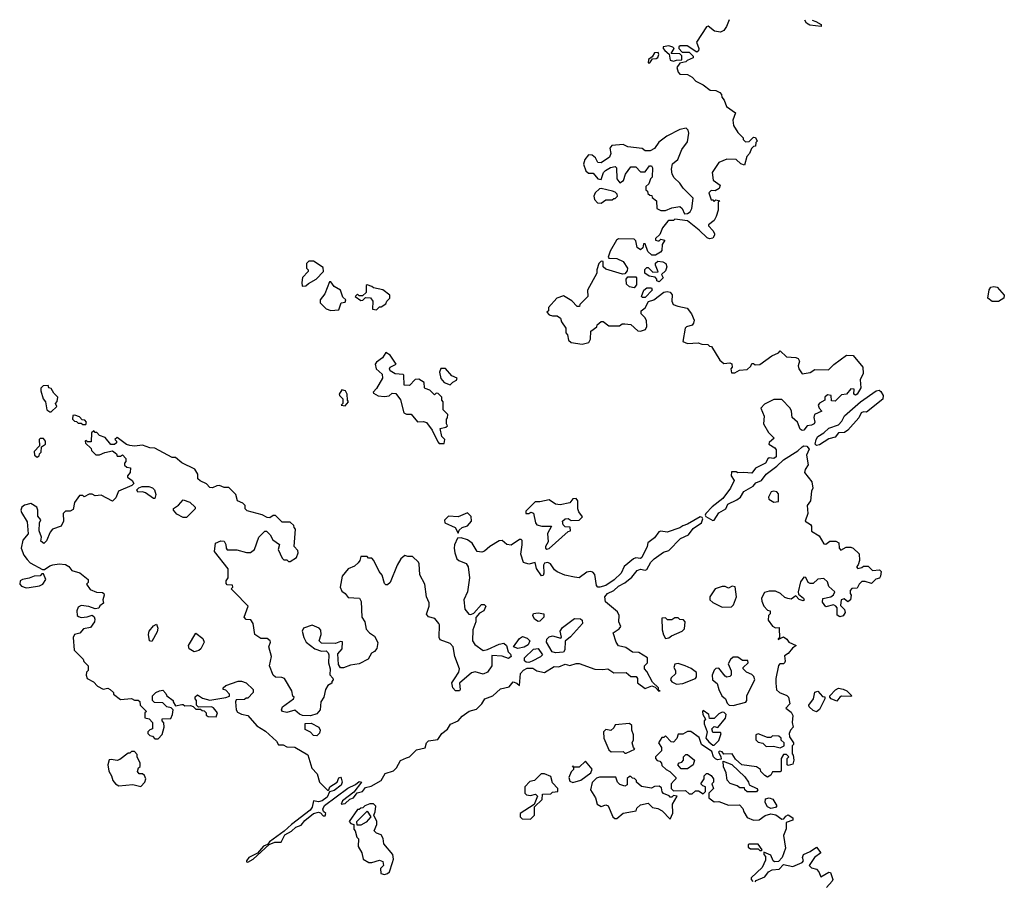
# Model space of a CAD drawing. Extents: x 2551545 to 2886624, y 315747 to 489036.
# Tile 32 of 119: x 2573924 to 2580191, y 386354 to 391837. Entities that reach past the tile are written whole.
import ezdxf

# ---------------------------------------------------------------- set-up
doc = ezdxf.new("R2010")
doc.units = 0

msp = doc.modelspace()

# ---------------------------------------------------------------- linework, layer by layer
at = {"layer": '0CON10XD'}
for points in [[(2578440.1, 391837.3), (2578422, 391795), (2578405, 391768.8), (2578385, 391757.5), (2578347.5, 391765), (2578306.4, 391796.4), (2578295, 391792.5), (2578232.5, 391695), (2578246.7, 391655), (2578245, 391640), (2578235, 391630), (2578171.7, 391671.7), (2578128.3, 391671.7), (2578120, 391665), (2578120, 391655), (2578141.7, 391631.7), (2578185, 391630), (2578210, 391605), (2578210, 391595), (2578171.7, 391578.3), (2578165, 391570), (2578125, 391560), (2578107, 391533), (2578115, 391502.5), (2578125, 391490), (2578175, 391487.5), (2578205, 391472.5), (2578227, 391447), (2578273.6, 391423.6), (2578318.3, 391388.3), (2578355, 391387.5), (2578380, 391375), (2578391.7, 391361.7), (2578392.5, 391345), (2578407.5, 391325), (2578422.5, 391285), (2578480, 391245), (2578463, 391197), (2578467.5, 391165), (2578495, 391120), (2578530, 391085), (2578530, 391075), (2578545, 391060), (2578568.3, 391061.7), (2578595, 391090), (2578608.3, 391088.3), (2578617.5, 391065), (2578610, 391055), (2578608.3, 391031.7), (2578595, 391030), (2578581.7, 391018.3), (2578570, 390985), (2578553, 390967), (2578538.3, 390911.7), (2578515, 390920), (2578485, 390947.5), (2578425, 390950), (2578375, 390927.5), (2578332.5, 390865), (2578337.5, 390815), (2578382.5, 390785), (2578376.7, 390763.3), (2578351.7, 390748.3), (2578325, 390750), (2578310, 390735), (2578325, 390690), (2578335, 390690), (2578345, 390680), (2578355, 390690), (2578380, 390685), (2578370, 390675), (2578370, 390625), (2578357.5, 390585), (2578345, 390560), (2578308.3, 390531.7), (2578307.5, 390525), (2578336.4, 390496.4), (2578346.4, 390476.4), (2578347.5, 390465), (2578335, 390447.5), (2578315, 390443.3), (2578299.3, 390449.3), (2578248.6, 390498.6), (2578175, 390556.2), (2578095, 390567.5), (2578085, 390560), (2578055, 390560), (2578050, 390555), (2578015, 390512.5), (2577998.8, 390471.2), (2577970, 390445), (2577970, 390435), (2577985, 390430), (2577995, 390430), (2578005, 390440), (2578030, 390435), (2578013, 390407), (2578011.7, 390368.3), (2578003, 390357), (2577971.7, 390338.3), (2577948.3, 390338.3), (2577921.7, 390361.7), (2577905, 390410), (2577895, 390410), (2577890, 390385), (2577875, 390372.5), (2577855, 390387.5), (2577845, 390430), (2577835, 390440), (2577735, 390442.5), (2577722.5, 390435), (2577682.5, 390365), (2577670, 390325), (2577675, 390320), (2577725, 390316.7), (2577765, 390297.5), (2577792.5, 390255), (2577791.7, 390238.3), (2577775, 390220), (2577761.7, 390218.3), (2577655, 390250), (2577637.5, 390265), (2577638.3, 390298.3), (2577625, 390300), (2577610, 390285), (2577597.5, 390245), (2577597.5, 390225), (2577537.5, 390115), (2577540, 390075), (2577490, 390025), (2577488.3, 390011.7), (2577471.7, 390011.7), (2577438.3, 390048.3), (2577385, 390080), (2577342.5, 390065), (2577290, 390005), (2577290, 389985), (2577280, 389975), (2577295, 389960), (2577315, 389952.5), (2577345, 389952.5), (2577367, 389937), (2577373.3, 389915), (2577400, 389875), (2577400, 389845), (2577411.7, 389831.7), (2577418.3, 389798.3), (2577435, 389782.5), (2577505, 389772.5), (2577546.1, 389783.9), (2577557.5, 389805), (2577560, 389855), (2577598.3, 389881.7), (2577600, 389895), (2577625, 389917.5), (2577637, 389917), (2577675, 389890), (2577741.7, 389888.3), (2577758.3, 389901.7), (2577775, 389902.5), (2577815, 389896.7), (2577857.7, 389857.7), (2577875.8, 389854.2), (2577907.5, 389865), (2577916.7, 389885), (2577913, 389923), (2577903, 389943), (2577880, 389965), (2577880, 389985), (2577906.2, 390003.8), (2577927, 390043), (2577960, 390055), (2578025, 390102.5), (2578045, 390107.5), (2578065, 390102.5), (2578077, 390087), (2578074, 390045), (2578083.8, 390025), (2578113.2, 390013.2), (2578172.3, 390002.3), (2578200, 389965), (2578216.7, 389925), (2578213.8, 389905), (2578205, 389892.5), (2578167.5, 389882.5), (2578160, 389875), (2578145, 389790), (2578175, 389777.5), (2578241.7, 389781.7), (2578265, 389772.5), (2578305, 389770), (2578315, 389760), (2578328.3, 389758.3), (2578380.7, 389670.7), (2578405, 389650), (2578445, 389652.5), (2578456.4, 389646.4), (2578460, 389625), (2578450, 389615), (2578455, 389590), (2578475, 389590), (2578505, 389607.5), (2578555, 389610), (2578578.3, 389631.7), (2578585, 389650), (2578595, 389650), (2578605, 389640), (2578635, 389642.5), (2578711.7, 389698.3), (2578753, 389717), (2578765, 389730), (2578805, 389692.5), (2578865, 389687.5), (2578880, 389680), (2578887.5, 389665), (2578880, 389635), (2578882.5, 389615), (2578905, 389582.5), (2578955, 389592.5), (2578985, 389610), (2579071.7, 389608.3), (2579107, 389643), (2579187, 389703), (2579229.3, 389699.3), (2579290, 389625), (2579292.5, 389585), (2579273.3, 389545), (2579277.5, 389495), (2579255, 389453.1), (2579245, 389447.5), (2579233.3, 389453.3), (2579236.7, 389486.7), (2579215, 389487.5), (2579186.1, 389453.9), (2579155, 389450), (2579115, 389410), (2579091.7, 389411.7), (2579090, 389445), (2579065, 389450), (2579050, 389435), (2579050, 389415), (2579015, 389397.5), (2579007.5, 389385), (2579012.5, 389365), (2579030, 389345), (2578983.3, 389325), (2578978.8, 389305), (2578985.8, 389275), (2578981.2, 389265), (2578965, 389256.2), (2578937.3, 389252.7), (2578915, 389225.8), (2578905, 389222.9), (2578891.9, 389231.9), (2578875, 389276.7), (2578840, 389305), (2578836.7, 389345), (2578828.8, 389365), (2578775, 389420), (2578725, 389420), (2578665, 389390), (2578642.5, 389365), (2578662.5, 389315), (2578658.8, 389265), (2578689.5, 389209.5), (2578727.5, 389175), (2578693.8, 389146.2), (2578693.3, 389135), (2578731.7, 389111.7), (2578740, 389100), (2578739.2, 389055), (2578725, 389043.8), (2578695, 389047.8), (2578686.5, 389043.5), (2578672, 389015), (2578607.1, 388982.9), (2578585, 388950.6), (2578533.9, 388956.1), (2578495, 388952.5), (2578485, 388960), (2578455, 388960), (2578452.5, 388935), (2578472.5, 388905), (2578449.4, 388855), (2578400, 388790), (2578332.5, 388737.5), (2578290.8, 388695), (2578287.5, 388685), (2578292.5, 388675), (2578335, 388650.5), (2578345, 388651.4), (2578375, 388698.1), (2578418, 388725), (2578432.5, 388755), (2578489.4, 388780.6), (2578511.5, 388798.5), (2578534.4, 388835.6), (2578592.1, 388867.9), (2578609.9, 388890.1), (2578645.8, 388904.2), (2578674.8, 388945.2), (2578743.5, 388995), (2578784.8, 389035.2), (2578876.8, 389093.2), (2578905, 389119.1), (2578915, 389124.5), (2578935, 389122.5), (2578950, 389105), (2578932.5, 389065), (2578943.8, 389005), (2578923.3, 388975), (2578920, 388955), (2578966.1, 388896.1), (2578972.5, 388855), (2578963.6, 388836.4), (2578957.5, 388775), (2578937.5, 388745), (2578940, 388695), (2578923.3, 388645), (2578957.5, 388625), (2578963.3, 388615), (2578965, 388582.5), (2579013, 388553), (2579041.7, 388501.7), (2579055, 388500), (2579080.7, 388519.3), (2579119.3, 388519.3), (2579138.3, 388508.3), (2579140, 388475), (2579151.7, 388461.7), (2579185, 388480), (2579215, 388480), (2579230, 388475), (2579268.3, 388438.3), (2579270, 388395), (2579261.7, 388368.3), (2579250, 388355), (2579260, 388345), (2579285, 388350), (2579295, 388360), (2579325, 388360), (2579352.5, 388332.5), (2579397, 388337), (2579407.5, 388325), (2579402.5, 388295), (2579396.7, 388283.3), (2579373, 388277), (2579345, 388250), (2579305, 388262.5), (2579285, 388262.5), (2579267.5, 388245), (2579255, 388220), (2579221.7, 388218.3), (2579210, 388205), (2579210, 388185), (2579217.5, 388175), (2579212.5, 388145), (2579195, 388133.3), (2579171.7, 388151.7), (2579152.5, 388145), (2579148.3, 388108.3), (2579173.6, 388083.6), (2579178.8, 388065), (2579165.9, 388044.1), (2579145, 388036.7), (2579128.3, 388048.3), (2579127.5, 388095), (2579120, 388105), (2579105, 388112.5), (2579055, 388100), (2579035, 388130), (2579037, 388153), (2579086.1, 388163.9), (2579105, 388177.5), (2579112.5, 388195), (2579075, 388230), (2579065, 388260), (2579041.7, 388281.7), (2579003.6, 388276.4), (2578975, 388250), (2578955, 388250), (2578942.5, 388255), (2578928.3, 388288.3), (2578915, 388290), (2578895, 388260), (2578880, 388195), (2578881.7, 388181.7), (2578912.5, 388155), (2578916.7, 388143.3), (2578911.7, 388138.3), (2578885, 388147.5), (2578865, 388170), (2578835, 388150), (2578813, 388153), (2578795, 388160), (2578766.1, 388186.1), (2578735, 388200), (2578695, 388200), (2578665, 388192.5), (2578646.7, 388155), (2578647, 388137), (2578660, 388105), (2578685, 388080), (2578700, 388075), (2578700, 388055), (2578690, 388045), (2578687.5, 388015), (2578715, 387977.5), (2578735, 387967.5), (2578758.3, 387968.3), (2578760, 387900), (2578751.7, 387898.3), (2578751.7, 387891.7), (2578785, 387910), (2578807.5, 387895)], [(2578968.3, 391834.1), (2578992.5, 391825), (2579025, 391806), (2579025, 391794.2), (2578953, 391803), (2578931.9, 391815), (2578922.5, 391834.4)], [(2578085, 391572.5), (2578105, 391580), (2578138.3, 391581.7), (2578138.3, 391608.3), (2578125, 391620), (2578071.7, 391621.7), (2578090, 391655), (2578081.7, 391661.7), (2578055, 391670), (2578020, 391665), (2578020, 391655), (2578030.7, 391640.7), (2578058.3, 391618.3), (2578065, 391580), (2578085, 391572.5)], [(2577935, 391563.3), (2577951.7, 391588.3), (2577975, 391590), (2577985, 391596.7), (2577993.3, 391615), (2577988.3, 391628.3), (2577965, 391625.8), (2577950, 391600), (2577927.5, 391585), (2577923.8, 391563.8), (2577935, 391563.3)], [(2578155, 390602.5), (2578175, 390603.3), (2578192.5, 390615), (2578202.5, 390635), (2578211.7, 390701.7), (2578146.7, 390765), (2578125, 390797.5), (2578090.7, 390830.7), (2578077.5, 390855), (2578073.3, 390885), (2578079.3, 390920.7), (2578113, 390947), (2578139.3, 391010.7), (2578175, 391060), (2578182.5, 391115), (2578180, 391135), (2578167, 391147), (2578125, 391137.5), (2578043.9, 391096.1), (2577992.3, 391057.7), (2577965, 391017.5), (2577936.4, 391003.6), (2577905, 391002.5), (2577887, 391017), (2577795, 391028.8), (2577765, 391043.8), (2577693.9, 391036.1), (2577680.7, 391019.3), (2577686.2, 390985), (2577677.3, 390962.7), (2577625, 390926.7), (2577605, 390927.5), (2577588.3, 390958.3), (2577567.5, 390975), (2577545, 390976.7), (2577521.7, 390948.3), (2577512.3, 390917.7), (2577526.7, 390875), (2577545, 390860), (2577575, 390860), (2577603.6, 390823.6), (2577625, 390820), (2577640, 390865), (2577652.3, 390877.7), (2577684.1, 390895.9), (2577715, 390902.5), (2577722.5, 390895), (2577724, 390825), (2577745, 390800), (2577766.7, 390813.3), (2577780, 390855), (2577815, 390900), (2577845, 390900), (2577875, 390870), (2577905, 390870), (2577933.3, 390906.7), (2577945, 390907.5), (2577952.5, 390895), (2577950, 390835), (2577940, 390825), (2577928.3, 390791.7), (2577910, 390775), (2577910, 390755), (2577920, 390745), (2577921.7, 390731.7), (2577935, 390720), (2577948.3, 390718.3), (2577950, 390705), (2577977.5, 390685), (2577980, 390635), (2578005, 390623.3), (2578035, 390623.3), (2578075, 390640), (2578125, 390647.5), (2578140, 390635), (2578155, 390602.5)], [(2577625, 390670), (2577655, 390690), (2577695, 390690), (2577705, 390700), (2577715, 390700), (2577730, 390715), (2577727, 390727), (2577715, 390740), (2577697, 390747), (2577625, 390762.5), (2577615, 390760), (2577587.5, 390735), (2577577.5, 390715), (2577583, 390693), (2577601.7, 390671.7), (2577625, 390670)], [(2575721.7, 390141.7), (2575745, 390142.5), (2575761.7, 390158.3), (2575810, 390185), (2575857.5, 390235), (2575855, 390260), (2575795, 390300), (2575765, 390300), (2575750, 390285), (2575750, 390255), (2575760, 390245), (2575760, 390235), (2575723, 390197), (2575720, 390165), (2575721.7, 390141.7)], [(2577995, 390170), (2577980, 390175), (2577980, 390185), (2577968.3, 390198.3), (2577930, 390205), (2577902.5, 390225), (2577903, 390247), (2577915, 390260), (2577925, 390260), (2577955, 390230), (2577988.3, 390231.7), (2577970, 390275), (2577971.7, 390288.3), (2577985, 390300), (2578017, 390297), (2578036.7, 390286.7), (2578042.5, 390265), (2578035, 390240), (2578010, 390215), (2578020, 390195), (2577995, 390170)], [(2575905, 389987.5), (2575955, 389990), (2575970, 390035), (2575995, 390040), (2576000, 390055), (2575981.7, 390071.7), (2575966.4, 390116.4), (2575925, 390140), (2575905, 390170), (2575895, 390170), (2575867, 390093), (2575837.5, 390055), (2575837.5, 390035), (2575875, 389997.5), (2575905, 389987.5)], [(2577835, 390130), (2577805, 390137.5), (2577786.7, 390155), (2577783.6, 390186.4), (2577795, 390200), (2577845, 390200), (2577850, 390195), (2577849.3, 390150.7), (2577835, 390130)], [(2576195, 389990), (2576215, 390010), (2576225, 390010), (2576255, 390030), (2576260, 390045), (2576280, 390065), (2576280, 390085), (2576235, 390117.5), (2576175, 390130), (2576165, 390140), (2576135, 390150), (2576130, 390145), (2576128.3, 390101.7), (2576105, 390080), (2576085, 390080), (2576075, 390090), (2576060, 390075), (2576095, 390050), (2576108.3, 390051.7), (2576125, 390070), (2576156.7, 390066.7), (2576172.5, 390045), (2576170, 389995), (2576195, 389990)], [(2577888.3, 390068.3), (2577882.5, 390075), (2577897.5, 390115), (2577915, 390130), (2577945, 390130), (2577950, 390115), (2577905, 390070), (2577888.3, 390068.3)], [(2580114.2, 390044.2), (2580086.2, 390065), (2580095, 390117.5), (2580105.7, 390134.3), (2580125, 390138.6), (2580145, 390134), (2580191.4, 390085), (2580189.4, 390065), (2580155, 390044.5), (2580114.2, 390044.2)], [(2576625, 389140), (2576630, 389165), (2576610, 389185), (2576600, 389235), (2576637, 389243), (2576647.5, 389252.5), (2576640, 389265), (2576640, 389295), (2576647, 389303), (2576650, 389325), (2576620, 389355), (2576620, 389405), (2576610, 389415), (2576610, 389435), (2576588.3, 389458.3), (2576575, 389460), (2576565, 389450), (2576535, 389480), (2576505, 389490), (2576500, 389495), (2576498.3, 389528.3), (2576465, 389550), (2576441.7, 389548.3), (2576405, 389510), (2576371.7, 389511.7), (2576370, 389575), (2576365, 389580), (2576313, 389583), (2576281.7, 389601.7), (2576277.5, 389615), (2576282.5, 389625), (2576320, 389645), (2576283, 389703), (2576255, 389720), (2576233.9, 389686.1), (2576195, 389657.5), (2576187.5, 389645), (2576192.5, 389615), (2576231.7, 389581.7), (2576232.5, 389555), (2576195, 389490), (2576173, 389467), (2576175, 389460), (2576205, 389443.3), (2576245, 389440), (2576275, 389442.5), (2576295, 389460), (2576318.3, 389458.3), (2576347, 389417), (2576370, 389335), (2576385, 389327.5), (2576415, 389327.5), (2576455, 389277.5), (2576495, 389280), (2576513, 389273), (2576550, 389225), (2576585, 389150), (2576595, 389140), (2576625, 389140)], [(2576665, 389512.5), (2576680, 389530), (2576705, 389542.5), (2576707.5, 389555), (2576675, 389570), (2576635, 389616.7), (2576605, 389617.5), (2576596.7, 389595), (2576603.9, 389553.9), (2576625, 389527.5), (2576665, 389512.5)], [(2574125, 389342.5), (2574160, 389375), (2574152.5, 389395), (2574161.7, 389408.3), (2574166.7, 389435), (2574140.7, 389460.7), (2574125, 389490), (2574110, 389495), (2574105, 389510), (2574073, 389507), (2574058.3, 389491.7), (2574057.5, 389475), (2574074.1, 389424.1), (2574087.5, 389405), (2574097.5, 389355), (2574115, 389342.5), (2574125, 389342.5)], [(2575995, 389380), (2576017.5, 389405), (2576010, 389415), (2576007.5, 389455), (2575997.5, 389475), (2575975, 389482.5), (2575957.5, 389455), (2575960, 389445), (2575980, 389425), (2575980, 389395), (2575970, 389385), (2575995, 389380)], [(2578995, 389127.5), (2578987.5, 389135), (2578993.1, 389165), (2579004.7, 389185.3), (2579043, 389207), (2579075, 389238.2), (2579135, 389258.1), (2579158, 389282), (2579175, 389316.5), (2579275.6, 389405), (2579375, 389475.9), (2579395, 389478.7), (2579405, 389471.8), (2579421.1, 389445), (2579418.1, 389421.9), (2579315, 389340), (2579295, 389341.2), (2579280, 389335), (2579265.8, 389304.2), (2579195.9, 389224.1), (2579175, 389210), (2579135, 389207.5), (2579115, 389180), (2579075, 389170), (2579015, 389132.5), (2578995, 389127.5)], [(2574345, 389260), (2574350, 389275), (2574338.3, 389288.3), (2574321.7, 389291.7), (2574305, 389310), (2574275, 389320), (2574261.7, 389318.3), (2574260, 389295), (2574271.7, 389281.7), (2574285, 389280), (2574295, 389270), (2574315, 389270), (2574325, 389260), (2574345, 389260)], [(2574625, 389127.5), (2574603, 389133), (2574545, 389177.5), (2574530, 389165), (2574540, 389155), (2574540, 389145), (2574527, 389133), (2574503, 389133), (2574468.3, 389178.3), (2574431.7, 389191.7), (2574415, 389210), (2574405, 389210), (2574395, 389220), (2574381.7, 389208.3), (2574378.3, 389151.7), (2574355, 389150), (2574345, 389160), (2574340, 389155), (2574341.7, 389141.7), (2574378.3, 389108.3), (2574380, 389095), (2574408.3, 389068.3), (2574431.7, 389068.3), (2574465, 389082.5), (2574515, 389092.5), (2574540, 389075), (2574545, 389060), (2574565, 389060), (2574578.3, 389068.3), (2574600, 389045), (2574600, 389025), (2574590, 389015), (2574591.7, 389001.7), (2574605, 388990), (2574630, 388985), (2574627.5, 388955), (2574610, 388935), (2574610, 388925), (2574640, 388905), (2574650, 388885), (2574637, 388873), (2574553.6, 388836.4), (2574536.1, 388793.9), (2574515, 388773.3), (2574441.7, 388811.7), (2574405, 388807.5), (2574385, 388817.5), (2574365, 388817.5), (2574335, 388800), (2574325, 388810), (2574305, 388810), (2574272.5, 388765), (2574265, 388720), (2574245, 388710), (2574215, 388710), (2574200, 388695), (2574202.5, 388645), (2574187.5, 388615), (2574132.5, 388595), (2574117.5, 388575), (2574095, 388520), (2574077, 388503), (2574058.3, 388518.3), (2574062.5, 388545), (2574047.5, 388585), (2574050, 388635), (2574057.5, 388655), (2574038.3, 388678.3), (2574040, 388715), (2574032.5, 388735), (2573995, 388757.5), (2573955, 388746.7), (2573937.5, 388735), (2573930, 388715), (2573935, 388700), (2573971.7, 388641.7), (2573977.5, 388565), (2573943.8, 388525), (2573934, 388475), (2573950.3, 388430.3), (2573971.4, 388401.4), (2573991.2, 388381.2), (2574068.3, 388338.3), (2574081.7, 388338.3), (2574115, 388362.5), (2574135, 388367.5), (2574175, 388373.3), (2574215, 388370), (2574236.4, 388356.4), (2574255, 388332.5), (2574307, 388317), (2574360, 388275), (2574360, 388255), (2574350, 388245), (2574371.7, 388211.7), (2574413, 388193), (2574451.7, 388191.7), (2574460, 388185), (2574462.5, 388175), (2574452.5, 388145), (2574457, 388123), (2574433.6, 388106.4), (2574428.3, 388091.7), (2574405, 388087.5), (2574363, 388103), (2574315, 388108.8), (2574295, 388097.5), (2574287.5, 388075), (2574290, 388045), (2574298.3, 388038.3), (2574315, 388033.3), (2574353, 388037), (2574385, 388047.5), (2574397, 388037), (2574401.7, 388021.7), (2574400, 388005), (2574375, 387970), (2574329.3, 387960.7), (2574306.2, 387933.8), (2574272.5, 387925), (2574263.3, 387905), (2574270, 387825), (2574328.3, 387768.3), (2574331.7, 387751.7), (2574360, 387725), (2574360, 387695), (2574350, 387685), (2574347.5, 387665), (2574353.6, 387643.6), (2574393, 387623), (2574420, 387595), (2574455, 387577.5), (2574485, 387582.5), (2574500, 387575), (2574520, 387555), (2574520, 387545), (2574565, 387510), (2574635, 387517.5), (2574655, 387507.5), (2574677, 387507), (2574688.3, 387498.3), (2574690, 387475), (2574730, 387435), (2574720, 387425), (2574720, 387395), (2574748.3, 387388.3), (2574770, 387365), (2574770, 387325), (2574751.7, 387318.3), (2574740, 387305), (2574740, 387295), (2574751.7, 387281.7), (2574768.3, 387278.3), (2574785, 387260), (2574805, 387260), (2574831.7, 387288.3), (2574842.5, 387335), (2574841.7, 387361.7), (2574830, 387375), (2574831.7, 387388.3), (2574885, 387390), (2574897.5, 387415), (2574900, 387445), (2574887, 387457), (2574860, 387465), (2574835, 387490), (2574781.7, 387491.7), (2574770, 387505), (2574770, 387535), (2574790, 387555), (2574813, 387567), (2574835, 387570), (2574855, 387550), (2574860, 387535), (2574900, 387505), (2574900, 387495), (2574915, 387470), (2574955, 387480), (2574965, 387480), (2574975, 387470), (2575011.7, 387471.7), (2575027, 387467), (2575045, 387450), (2575075, 387450), (2575085, 387440), (2575098.3, 387438.3), (2575110, 387425), (2575111.7, 387411.7), (2575123, 387403), (2575175, 387400), (2575182.5, 387425), (2575158.3, 387458.3), (2575145, 387463.3), (2575061.7, 387461.7), (2575050, 387475), (2575050, 387505), (2575040, 387515), (2575041.7, 387528.3), (2575055, 387540), (2575088.3, 387518.3), (2575135, 387507.5), (2575237, 387523), (2575258.3, 387531.7), (2575260, 387545), (2575235, 387570), (2575220, 387575), (2575220, 387585), (2575235, 387600), (2575315, 387627.5), (2575335, 387627.5), (2575365, 387616.7), (2575410, 387575), (2575410, 387555), (2575375, 387520), (2575365, 387520), (2575355, 387510), (2575301.7, 387508.3), (2575297.5, 387495), (2575302.5, 387445), (2575310.7, 387430.7), (2575335, 387417.5), (2575375, 387410), (2575433.6, 387343.6), (2575489.3, 387309.3), (2575557.5, 387245), (2575571.7, 387221.7), (2575601.7, 387221.7), (2575625, 387210), (2575675, 387207.5), (2575758.3, 387158.3), (2575783, 387073), (2575818.3, 387038.3), (2575832.5, 386985), (2575885, 386931.2), (2575892.5, 386935), (2575897.5, 386955), (2575943.8, 386985), (2575955, 387012.5), (2575965, 387016.2), (2575970.5, 387010.5), (2575976.1, 386985), (2575970, 386965), (2575925, 386931.9), (2575896.7, 386923.3), (2575881.1, 386888.9), (2575850, 386865), (2575825, 386859.1), (2575794.4, 386865.6), (2575785.3, 386824.7), (2575772.9, 386807.1), (2575653.8, 386716.2), (2575608.2, 386671.8), (2575514.3, 386605), (2575501.2, 386588.8), (2575475, 386576.9), (2575437, 386533), (2575381.9, 386505), (2575367.5, 386485), (2575367, 386477), (2575375, 386474.5)], [(2574035, 389052.5), (2574048.3, 389061.7), (2574050, 389075), (2574060, 389085), (2574061.7, 389118.3), (2574087.5, 389135), (2574087.5, 389155), (2574075, 389172.5), (2574055, 389172.5), (2574047.5, 389165), (2574050, 389125), (2574015, 389090), (2574017.5, 389065), (2574035, 389052.5)], [(2575375, 386474.5), (2575410.8, 386495), (2575512, 386588), (2575547.1, 386602.9), (2575587.2, 386602.8), (2575610.5, 386649.5), (2575655, 386672.5), (2575681.2, 386698.8), (2575715, 386711.9), (2575739.3, 386740.7), (2575794.7, 386785.3), (2575825, 386793.6), (2575839.3, 386789.3), (2575855, 386770), (2575869.2, 386770.8), (2575873.3, 386785), (2575857.1, 386797.1), (2575852.6, 386812.6), (2575863.4, 386836.6), (2576012.7, 386947.3), (2576060.8, 386969.2), (2576085, 386988), (2576100, 386985), (2576050, 386920), (2575978.8, 386865), (2575970, 386845), (2575995, 386848.8), (2576024.3, 386875.7), (2576048.8, 386885), (2576072.5, 386917.5), (2576105, 386926.2), (2576125, 386951.2), (2576161.7, 386958.3), (2576223.8, 386996.2), (2576250, 387040), (2576303.6, 387056.4), (2576323.3, 387075), (2576347.8, 387122.2), (2576385, 387140), (2576405, 387146.7), (2576450.3, 387189.7), (2576505, 387202.5), (2576512.5, 387235), (2576525, 387248), (2576585, 387256.7), (2576611.2, 387295), (2576647.3, 387322.7), (2576665.7, 387354.3), (2576715.8, 387374.2), (2576740, 387405), (2576785, 387436.2), (2576830.7, 387449.3), (2576865.8, 387484.2), (2576884.1, 387515.9), (2576935.7, 387534.3), (2576985, 387578.6), (2577038.6, 387591.4), (2577065, 387623.3), (2577087.5, 387615), (2577105, 387600), (2577112.7, 387677.3), (2577131.7, 387698.3), (2577155, 387709.2), (2577189.2, 387709.2), (2577215, 387692.5), (2577263.6, 387683.6), (2577325, 387720), (2577355, 387718.8), (2577395, 387736.2), (2577425, 387726.2), (2577465, 387740.6), (2577485, 387740.6), (2577585, 387703.8), (2577635, 387701.2), (2577667, 387707), (2577705, 387680), (2577785, 387683.3), (2577815, 387656.7), (2577847.5, 387657.5), (2577856, 387645), (2577856.4, 387616.4), (2577905, 387580), (2577947.5, 387597.5), (2577968.3, 387588.3), (2577993, 387563), (2578000, 387565), (2577990, 387570), (2577990, 387585), (2577951.2, 387621.2), (2577915, 387690), (2577900, 387705), (2577900, 387725), (2577920, 387745), (2577920, 387775), (2577865, 387810), (2577825, 387812.5), (2577782.5, 387842.5), (2577735, 387852.5), (2577720, 387875), (2577702.5, 387935), (2577739.3, 387960.7), (2577750, 387975), (2577736.7, 388005), (2577740, 388045), (2577729.3, 388069.3), (2577652.9, 388132.9), (2577649.1, 388165), (2577665, 388186.2), (2577705, 388205.5), (2577735, 388232.9), (2577775.8, 388254.2), (2577820.6, 388289.4), (2577855, 388332.1), (2577875, 388340.4), (2577905, 388334.2), (2577915, 388338), (2577942.2, 388385), (2577961.9, 388405), (2578021.9, 388448.1), (2578055, 388459.4), (2578130.5, 388535), (2578180.6, 388559.4), (2578210.9, 388599.1), (2578264, 388636), (2578271.5, 388661.5), (2578268.7, 388668.7), (2578255, 388672.9), (2578175, 388626.5), (2578145, 388617.1), (2578125, 388602.5), (2578045, 388576.7), (2578005, 388582.5), (2577991.7, 388578.3), (2577965, 388540), (2577921.7, 388508.3), (2577917.5, 388485), (2577885, 388414.3), (2577875, 388409.2), (2577845, 388412.5), (2577831.2, 388405), (2577771.7, 388358.3), (2577752.2, 388315), (2577707.7, 388272.3), (2577655, 388236.4), (2577615.9, 388225.9), (2577605, 388226.7), (2577596.1, 388236.1), (2577585.7, 388305.7), (2577571.7, 388321.7), (2577555, 388326), (2577535, 388321.2), (2577485, 388286), (2577455, 388289.2), (2577392.9, 388302.9), (2577345, 388324), (2577328.8, 388335), (2577302.5, 388375), (2577285, 388383.3), (2577265, 388377.5), (2577257.5, 388365), (2577260, 388315), (2577255, 388300), (2577245, 388297.5), (2577213.8, 388345), (2577205, 388382.5), (2577165, 388371.2), (2577131.7, 388381.7), (2577113.6, 388436.4), (2577122.5, 388495), (2577121.7, 388521.7), (2577115, 388530), (2577105, 388530), (2577053, 388493), (2577025, 388497.5), (2576995, 388522.5), (2576975, 388520), (2576917.5, 388485), (2576882.5, 388455), (2576865, 388448.8), (2576835, 388452.5), (2576805, 388506.2), (2576775, 388526.7), (2576735, 388540), (2576711.7, 388538.3), (2576692.5, 388495), (2576690, 388475), (2576693.3, 388445), (2576707, 388407), (2576720, 388395), (2576766.1, 388376.1), (2576778.8, 388355), (2576786.7, 388285), (2576773.8, 388195), (2576751.2, 388145), (2576756.4, 388086.4), (2576783.6, 388053.6), (2576795, 388052.5), (2576815, 388060), (2576863.9, 388116.1), (2576880, 388115), (2576890, 388105), (2576877.5, 388075), (2576850.7, 388059.3), (2576828.3, 388031.7), (2576826.7, 388005), (2576807.5, 387955), (2576806.2, 387885), (2576821.7, 387861.7), (2576875, 387822.5), (2576901.7, 387828.3), (2576976.1, 387863.9), (2577005, 387870), (2577023.3, 387855), (2577034, 387815), (2577048.8, 387798.8), (2577051.9, 387785), (2577035, 387772.5), (2576995, 387787.5), (2576930, 387790), (2576929.2, 387725), (2576900.8, 387685), (2576875, 387672.9), (2576823.6, 387686.4), (2576800, 387680), (2576722.5, 387615), (2576728, 387575), (2576722.5, 387565), (2576697.5, 387565), (2576680, 387585), (2576673.6, 387616.4), (2576691.7, 387641.7), (2576720, 387685), (2576723.3, 387705), (2576693.3, 387785), (2576682.5, 387845), (2576665, 387867.5), (2576600.7, 387890.7), (2576593.3, 387905), (2576596.7, 387985), (2576592.5, 387995), (2576566.1, 388026.1), (2576525, 388037.5), (2576513, 388053), (2576530, 388105), (2576530, 388125), (2576513.6, 388163.6), (2576502.5, 388245), (2576470, 388305), (2576467.5, 388375), (2576462.5, 388385), (2576425, 388420), (2576395, 388420), (2576375, 388427.5), (2576350, 388405), (2576326.7, 388365), (2576282.5, 388255), (2576265, 388240), (2576255, 388240), (2576245, 388250), (2576231.7, 388301.7), (2576212.5, 388325), (2576177.5, 388395), (2576165, 388410), (2576145, 388410), (2576135, 388420), (2576095, 388420), (2576090, 388395), (2576079.3, 388380.7), (2576055, 388360), (2576015, 388342.5), (2575977.5, 388295), (2575963.3, 388225), (2575975, 388200), (2575996.4, 388186.4), (2576015, 388160), (2576087.5, 388155), (2576096.7, 388135), (2576102.5, 388035), (2576120, 388005), (2576128.3, 387958.3), (2576150, 387935), (2576183, 387913), (2576203, 387873), (2576197.5, 387835), (2576183, 387817), (2576162.5, 387805), (2576143, 387767), (2576085, 387738.8), (2576028.8, 387728.8), (2575985, 387713.3), (2575965, 387712.5), (2575953, 387733), (2575948.3, 387801.7), (2575977, 387833), (2575978.3, 387878.3), (2575965, 387880), (2575935, 387867.5), (2575845, 387870), (2575830, 387885), (2575842.5, 387925), (2575841.7, 387951.7), (2575830, 387965), (2575785, 387983.3), (2575730, 387965), (2575722.5, 387945), (2575732.5, 387905), (2575747.5, 387875), (2575803, 387833), (2575845, 387817.5), (2575875, 387820), (2575887, 387807), (2575892.5, 387795), (2575890, 387745), (2575900, 387705), (2575898.3, 387668.3), (2575917, 387647), (2575920, 387635), (2575910, 387625), (2575910, 387615), (2575885, 387600), (2575870, 387575), (2575860, 387525), (2575840, 387495), (2575836.7, 387445), (2575815, 387420), (2575775, 387406.7), (2575725, 387410), (2575705, 387417.5), (2575675, 387442.5), (2575625, 387428.8), (2575597.5, 387435), (2575591.2, 387445), (2575596.7, 387465), (2575667.5, 387515), (2575670, 387525), (2575663, 387533), (2575657, 387567), (2575610, 387645), (2575591.7, 387651.7), (2575553, 387653), (2575537.5, 387665), (2575513.3, 387725), (2575526.7, 387785), (2575510, 387845), (2575520, 387875), (2575517.5, 387885), (2575498.3, 387898.3), (2575458.3, 387898.3), (2575420, 387925), (2575410, 387995), (2575395, 388017.5), (2575365, 388020), (2575352.5, 388035), (2575377.5, 388105), (2575290, 388195), (2575270, 388215), (2575280, 388225), (2575278.3, 388238.3), (2575245, 388240), (2575238.3, 388248.3), (2575237.5, 388265), (2575250, 388285), (2575251.7, 388341.7), (2575163, 388453), (2575170, 388505), (2575205, 388520), (2575225, 388517.5), (2575237, 388497), (2575237.5, 388475), (2575245, 388462.5), (2575305, 388462.5), (2575367, 388447), (2575393, 388447), (2575418.8, 388465), (2575446.7, 388545), (2575485, 388582.5), (2575495, 388582.5), (2575518.3, 388558.3), (2575535, 388527.5), (2575577, 388497), (2575570, 388465), (2575595, 388410), (2575605, 388400), (2575625, 388400), (2575635, 388390), (2575645, 388390), (2575686.4, 388413.6), (2575696.7, 388445), (2575695, 388460), (2575670, 388485), (2575680, 388595), (2575670, 388605), (2575668.3, 388618.3), (2575645, 388640), (2575595, 388640), (2575551.7, 388681.7), (2575538.3, 388681.7), (2575515, 388667.5), (2575498.3, 388668.3), (2575466.4, 388686.4), (2575371.7, 388711.7), (2575360, 388725), (2575360, 388745), (2575345, 388760), (2575310, 388775), (2575300, 388815), (2575255, 388860), (2575225, 388860), (2575195, 388872.5), (2575178.3, 388871.7), (2575151.7, 388858.3), (2575135, 388860), (2575113, 388883), (2575071.7, 388901.7), (2575057.5, 388915), (2575056.7, 388945), (2575037.7, 388977.7), (2574955, 389017.5), (2574915, 389050), (2574895, 389050), (2574785, 389110), (2574753, 389113), (2574705, 389130), (2574655, 389122.5), (2574625, 389127.5)], [(2574785, 388790), (2574775, 388790), (2574725, 388826.7), (2574705, 388832.5), (2574675, 388830), (2574670, 388845), (2574681.7, 388858.3), (2574703.3, 388866.7), (2574745, 388866.7), (2574768.8, 388858.8), (2574782.5, 388845), (2574790, 388815), (2574785, 388790)], [(2577278.3, 388468.3), (2577295, 388472.5), (2577415, 388580), (2577430, 388585), (2577428.3, 388608.3), (2577395, 388610), (2577383, 388623), (2577380, 388645), (2577395, 388660), (2577415, 388662.5), (2577435, 388650), (2577485, 388652.5), (2577507, 388673), (2577482.5, 388705), (2577476.7, 388725), (2577477.5, 388775), (2577465, 388790), (2577445, 388787.5), (2577425, 388762.5), (2577365, 388750), (2577335, 388753.3), (2577295, 388782.5), (2577235, 388768), (2577205, 388768), (2577145, 388710), (2577145, 388693.8), (2577165, 388694), (2577176.7, 388703.3), (2577195, 388697.5), (2577206.2, 388635), (2577215, 388623.3), (2577247, 388613), (2577310, 388615), (2577283, 388567), (2577288.8, 388515), (2577270, 388485), (2577270, 388475), (2577278.3, 388468.3)], [(2578725, 388767.5), (2578755, 388770), (2578755, 388820), (2578742.5, 388832.5), (2578725, 388837.5), (2578707, 388833), (2578690.7, 388799.3), (2578692.5, 388785), (2578725, 388767.5)], [(2574985, 388670), (2574965, 388670), (2574925, 388690), (2574902.5, 388715), (2574903.6, 388726.4), (2574935, 388747.5), (2574965, 388782.5), (2575007.3, 388767.3), (2575040, 388735), (2575040, 388725), (2574985, 388670)], [(2576715, 388570), (2576721.7, 388588.3), (2576740, 388605), (2576774, 388616), (2576800, 388645), (2576797.5, 388675), (2576775, 388698.8), (2576715, 388673.8), (2576653, 388677), (2576628.3, 388651.7), (2576630, 388635), (2576696.4, 388606.4), (2576715, 388570)], [(2573965, 388221.4), (2573985, 388224.2), (2574050, 388235), (2574070, 388245), (2574090, 388275), (2574075, 388310), (2574065, 388310), (2574055, 388297.5), (2574015, 388296), (2573985, 388282), (2573942.5, 388275), (2573927.5, 388265), (2573923.8, 388245), (2573935, 388231.2), (2573965, 388221.4)], [(2578395, 388097.5), (2578455, 388100), (2578467, 388113), (2578486.7, 388165), (2578478.3, 388228.3), (2578458.3, 388231.7), (2578435, 388220), (2578415, 388230), (2578395, 388230), (2578350, 388215), (2578317.5, 388165), (2578317.5, 388145), (2578335, 388127.5), (2578395, 388097.5)], [(2577225, 388006.7), (2577201.2, 388021.2), (2577190, 388045), (2577195, 388057.5), (2577225, 388063.3), (2577260, 388055), (2577260, 388035), (2577235, 388010), (2577225, 388006.7)], [(2574765, 387880), (2574750, 387885), (2574743.3, 387925), (2574747.5, 387945), (2574775, 387980), (2574795, 387990), (2574802.5, 387965), (2574799.3, 387940.7), (2574765, 387880)], [(2577335, 387807.5), (2577313.6, 387813.6), (2577277.3, 387875), (2577278.8, 387895), (2577295, 387909.2), (2577315, 387916), (2577368.3, 387901.7), (2577372.5, 387907.5), (2577364.6, 387945), (2577380.1, 387969.9), (2577454.7, 388025.3), (2577493.3, 388025), (2577503.8, 388015), (2577506.1, 387993.9), (2577429.7, 387910.3), (2577397, 387883), (2577393, 387827), (2577385, 387812.5), (2577335, 387807.5)], [(2578035, 387900), (2578055, 387902.5), (2578073.3, 387916.7), (2578140, 387945), (2578155, 387960), (2578160, 388005), (2578148.3, 388018.3), (2578125, 388020), (2578115, 388030), (2578095, 388030), (2578075, 388017.5), (2578048.3, 388018.3), (2578035, 388030), (2578011.7, 388028.3), (2578012.5, 387955), (2578023, 387923), (2578035, 387900)], [(2575035, 387813.3), (2575003.6, 387833.6), (2574997.5, 387855), (2575045, 387932.5), (2575089.3, 387899.3), (2575097.5, 387875), (2575076.4, 387833.6), (2575065, 387823.3), (2575035, 387813.3)], [(2577095, 387836.2), (2577067.5, 387845), (2577105, 387900), (2577125, 387911.2), (2577155, 387900.8), (2577170.6, 387885), (2577161.3, 387858.7), (2577135, 387843.8), (2577095, 387836.2)], [(2578807.5, 387895), (2578820, 387875), (2578867.5, 387855), (2578843.3, 387836.7), (2578816.4, 387803.6), (2578791.7, 387788.3), (2578796.7, 387755), (2578792.5, 387745), (2578785, 387737.5), (2578763, 387737), (2578753, 387727), (2578736.7, 387645), (2578737.5, 387615), (2578741.7, 387571.7), (2578760, 387555), (2578806.1, 387536.1), (2578816.7, 387525), (2578826.4, 387483.6), (2578800, 387455), (2578835, 387430), (2578845, 387410), (2578841.2, 387365), (2578847.5, 387335), (2578830, 387315), (2578822.5, 387295), (2578823, 387273), (2578850, 387235), (2578850, 387225), (2578840, 387215), (2578840, 387165), (2578847, 387157), (2578852.5, 387125), (2578845, 387100), (2578815, 387090), (2578810, 387095), (2578810, 387135), (2578820, 387145), (2578805, 387160), (2578785, 387160), (2578770, 387135), (2578770, 387055), (2578765, 387050), (2578715, 387050), (2578705, 387030), (2578685, 387017.5), (2578667, 387027), (2578641.7, 387051.7), (2578640, 387065), (2578615, 387082.5), (2578520, 387095), (2578480.7, 387130.7), (2578460, 387165), (2578405, 387162.5), (2578395, 387177.5), (2578378.3, 387181.7), (2578372.5, 387175), (2578387, 387147), (2578388.3, 387131.7), (2578365, 387127.5), (2578353, 387133), (2578340, 387145), (2578330, 387180), (2578263.8, 387223.8), (2578248, 387268), (2578197, 387307), (2578175, 387307.5), (2578145, 387290), (2578115, 387290), (2578107, 387263), (2578085, 387240), (2578071.7, 387241.7), (2578035, 387280), (2578025, 387270), (2578011.7, 387268.3), (2577990, 387235), (2578010, 387205), (2578010, 387185), (2577970, 387145), (2577970, 387135), (2577981.7, 387121.7), (2577998.3, 387118.3), (2578010, 387105), (2578011.7, 387091.7), (2578040, 387065), (2578063, 387053), (2578100, 387015), (2578100, 387005), (2578090, 386995), (2578070, 386975), (2578070, 386945), (2578085, 386930), (2578161.7, 386931.7), (2578185, 386910), (2578205, 386910), (2578225, 386930), (2578245, 386930), (2578275, 386910), (2578290, 386925), (2578290, 386955), (2578271.7, 386961.7), (2578260, 386975), (2578280, 387005), (2578280, 387025), (2578295, 387040), (2578305, 387040), (2578326.4, 387026.4), (2578340, 387005), (2578340, 386985), (2578330, 386975), (2578340, 386945), (2578310, 386915), (2578310, 386885), (2578345, 386860), (2578375, 386862.5), (2578435, 386837.5), (2578505, 386840), (2578527, 386817), (2578532.5, 386795), (2578555, 386760), (2578595, 386742.5), (2578630, 386745), (2578668.3, 386771.7), (2578705, 386782.5), (2578737, 386777), (2578775, 386750), (2578788.3, 386751.7), (2578800.7, 386769.3), (2578815, 386776.7), (2578845, 386757.5), (2578845, 386742.5), (2578802.5, 386727.5), (2578803, 386687), (2578786.7, 386645), (2578798.8, 386565), (2578777.5, 386505), (2578755, 386480), (2578728.3, 386478.3), (2578720, 386485), (2578705, 386520), (2578661.7, 386538.3), (2578660, 386525), (2578671.7, 386511.7), (2578671.7, 386488.3), (2578649.3, 386440.7), (2578580, 386375), (2578580, 386365), (2578591.7, 386351.7)], [(2577165, 387746), (2577148.3, 387748.3), (2577137.1, 387757.1), (2577137.1, 387775), (2577195, 387831.8), (2577225, 387836.2), (2577251.2, 387795), (2577238.3, 387781.7), (2577185, 387754), (2577165, 387746)], [(2578105, 387607.5), (2578145, 387613.3), (2578226.4, 387643.6), (2578232.5, 387655), (2578231.7, 387681.7), (2578198.3, 387708.3), (2578160, 387725), (2578115, 387740), (2578095, 387736.7), (2578087.5, 387715), (2578097.5, 387695), (2578097.5, 387675), (2578070.7, 387649.3), (2578067.5, 387635), (2578075, 387622.5), (2578105, 387607.5)], [(2578465, 387472.5), (2578546.4, 387493.6), (2578552.5, 387505), (2578553, 387537), (2578602.5, 387635), (2578596.7, 387656.7), (2578585, 387670), (2578550, 387685), (2578530, 387705), (2578530, 387715), (2578560, 387745), (2578558.3, 387758.3), (2578525, 387760), (2578495, 387780), (2578465, 387780), (2578447.5, 387765), (2578433, 387737), (2578453, 387693), (2578452.5, 387665), (2578443.6, 387656.4), (2578425, 387653.3), (2578415, 387660), (2578375, 387710), (2578355, 387707.5), (2578345, 387697.5), (2578331.2, 387665), (2578333.3, 387635), (2578363.6, 387613.6), (2578374.1, 387574.1), (2578394, 387534), (2578416.7, 387515), (2578427.5, 387487.5), (2578440, 387475), (2578465, 387472.5)], [(2578995, 387433.3), (2578975, 387440), (2578950, 387465), (2578947.5, 387475), (2578977.5, 387515), (2578985, 387557.5), (2579005, 387563.3), (2579035, 387530), (2579048.3, 387528.3), (2579050, 387515), (2579015, 387447.5), (2578995, 387433.3)], [(2579125, 387500), (2579090, 387515), (2579080, 387525), (2579080, 387535), (2579117, 387573), (2579135, 387582.5), (2579165, 387577.5), (2579190, 387565), (2579220, 387535), (2579215, 387530), (2579155, 387532.5), (2579143.6, 387526.4), (2579125, 387500)], [(2578345, 387220), (2578375, 387250), (2578390, 387295), (2578385, 387300), (2578335, 387300), (2578330, 387325), (2578345, 387340), (2578368.3, 387331.7), (2578417, 387393), (2578420, 387415), (2578408.3, 387428.3), (2578395, 387430), (2578375, 387420), (2578345, 387390), (2578315, 387390), (2578310, 387415), (2578275, 387440), (2578270, 387435), (2578272.5, 387415), (2578290, 387385), (2578280, 387375), (2578280, 387355), (2578300, 387305), (2578292.5, 387265), (2578310.7, 387240.7), (2578335, 387220), (2578345, 387220)], [(2575815, 387280), (2575795, 387282.5), (2575775, 387303.3), (2575740.7, 387320.7), (2575741.7, 387358.3), (2575779.3, 387359.3), (2575827.5, 387335), (2575836.1, 387316.1), (2575833, 387297), (2575815, 387280)], [(2577785, 387170), (2577840, 387195), (2577830, 387205), (2577822.5, 387235), (2577830, 387255), (2577830, 387285), (2577820, 387315), (2577820, 387345), (2577805, 387357.5), (2577715, 387350), (2577705, 387330), (2577687, 387313), (2577655, 387320), (2577640, 387305), (2577642.5, 387265), (2577675, 387190), (2577688.3, 387178.3), (2577765, 387180), (2577775, 387170), (2577785, 387170)], [(2578765, 387202.5), (2578790, 387215), (2578790, 387235), (2578771.7, 387251.7), (2578770, 387265), (2578757, 387277), (2578715, 387280), (2578705, 387270), (2578685, 387270), (2578625, 387292.5), (2578610, 387285), (2578610, 387255), (2578625, 387240), (2578655, 387232.5), (2578675, 387212.5), (2578723, 387213), (2578765, 387202.5)], [(2574695, 386957.5), (2574720, 386985), (2574726.4, 387006.4), (2574717.7, 387027.7), (2574705, 387037.5), (2574685, 387037.5), (2574673, 387053), (2574680, 387075), (2574690, 387085), (2574690, 387105), (2574672.5, 387145), (2574671.7, 387161.7), (2574655, 387180), (2574635, 387180), (2574625, 387170), (2574615, 387170), (2574561.7, 387128.3), (2574545, 387123.3), (2574505, 387130), (2574493.6, 387126.4), (2574483.8, 387095), (2574491.2, 387055), (2574508.8, 387025), (2574517.5, 386995), (2574534.5, 386974.5), (2574555, 386962), (2574645, 386970), (2574695, 386957.5)], [(2578175, 387070), (2578135, 387070), (2578112.5, 387095), (2578121.7, 387108.3), (2578138.3, 387111.7), (2578150, 387125), (2578150, 387145), (2578165, 387160), (2578175, 387160), (2578220, 387125), (2578210, 387095), (2578175, 387070)], [(2577445, 386982.5), (2577495, 386996.7), (2577560, 387045), (2577567, 387067), (2577525, 387117.5), (2577485, 387080), (2577450, 387080), (2577441.7, 387088.3), (2577450, 387080), (2577450, 387065), (2577435, 387050), (2577420, 387015), (2577425, 386990), (2577445, 386982.5)], [(2578615, 386922.5), (2578555, 386922.5), (2578540, 386935), (2578538.3, 386948.3), (2578508.3, 386948.3), (2578491.7, 386961.7), (2578447, 386977), (2578428.3, 386998.3), (2578420, 387045), (2578403.3, 387083.3), (2578401.7, 387118.3), (2578458, 387098), (2578539.1, 387019.1), (2578562.5, 386985), (2578567, 386967), (2578616.7, 386945), (2578622.5, 386935), (2578615, 386922.5)], [(2577175, 386750), (2577200, 386775), (2577201.7, 386828.3), (2577250, 386875), (2577251.7, 386908.3), (2577305, 386910), (2577315, 386920), (2577350, 386925), (2577350, 386945), (2577315, 386980), (2577305, 387020), (2577265, 387037.5), (2577243, 387037), (2577200, 386995), (2577171.7, 386988.3), (2577140, 386955), (2577140, 386915), (2577150, 386905), (2577175, 386900), (2577207.5, 386907.5), (2577220, 386895), (2577198.3, 386841.7), (2577110, 386785), (2577110, 386765), (2577121.7, 386751.7), (2577175, 386750)], [(2578065, 386750), (2578081.7, 386788.3), (2578080, 386845), (2578110, 386895), (2578085, 386900), (2578075, 386890), (2578065, 386890), (2578058.3, 386898.3), (2578023, 386913), (2578013, 386923), (2578008.3, 386948.3), (2577995, 386960), (2577965, 386957.5), (2577945, 386947.5), (2577882.5, 386957.5), (2577850, 386985), (2577850, 386995), (2577838.3, 387008.3), (2577825, 387010), (2577815, 387020), (2577805, 387020), (2577791.7, 387008.3), (2577791.7, 386968.3), (2577775, 386960), (2577745, 386970), (2577730, 386985), (2577717.5, 387017.5), (2577615, 387017.5), (2577595, 387010), (2577568.3, 386981.7), (2577557.5, 386935), (2577590, 386885), (2577600, 386845), (2577625, 386830), (2577655, 386840), (2577670, 386835), (2577700, 386765), (2577713, 386753), (2577725, 386752.5), (2577765, 386786.7), (2577847, 386803), (2577851.7, 386818.3), (2577875, 386840), (2577925, 386850), (2577953, 386823), (2577985, 386817.5), (2578013, 386803), (2578065, 386750)], [(2576245, 386397.5), (2576265, 386402.5), (2576277.5, 386415), (2576297, 386473), (2576302.5, 386495), (2576300, 386525), (2576241.7, 386591.7), (2576237, 386627), (2576225, 386650), (2576195, 386660), (2576180, 386675), (2576197.5, 386715), (2576197.5, 386735), (2576177.5, 386775), (2576187.5, 386795), (2576191.7, 386831.7), (2576175, 386847.5), (2576153, 386847), (2576120, 386835), (2576108.3, 386821.7), (2576095, 386820), (2576085, 386810), (2576075, 386810), (2576020, 386735), (2576031.7, 386721.7), (2576050, 386715), (2576050, 386685), (2576060, 386675), (2576070, 386635), (2576080, 386625), (2576077.5, 386575), (2576102.5, 386535), (2576110, 386495), (2576147, 386473), (2576165, 386472.5), (2576215, 386487.5), (2576235, 386480), (2576240, 386455), (2576220, 386435), (2576223, 386403), (2576245, 386397.5)], [(2578705, 386817.5), (2578685, 386827.5), (2578670, 386855), (2578671.2, 386878.8), (2578695, 386884), (2578716.9, 386876.9), (2578742.5, 386835), (2578735, 386822.5), (2578705, 386817.5)], [(2576095, 386710), (2576071.7, 386711.7), (2576070, 386735), (2576135, 386800), (2576160, 386765), (2576129.3, 386730.7), (2576095, 386710)], [(2578645, 386550), (2578650, 386555), (2578625, 386590), (2578565, 386590), (2578560, 386585), (2578561.7, 386571.7), (2578575, 386560), (2578625, 386560), (2578635, 386550), (2578645, 386550)], [(2578605, 386350), (2578611.7, 386358.3), (2578667, 386383), (2578690, 386415), (2578713, 386427), (2578758.3, 386431.7), (2578785, 386460), (2578845, 386447.5), (2578905, 386472.5), (2578912.5, 386485), (2578906.7, 386505), (2578912.5, 386525), (2578956.1, 386543.9), (2578995, 386570), (2579022.5, 386535), (2578982.5, 386505), (2578950, 386455), (2578965, 386440), (2578995, 386430), (2579010, 386415), (2579023, 386383), (2579075, 386412.5), (2579085, 386410), (2579100, 386365), (2579096.7, 386355), (2579060, 386315)]]:
    msp.add_lwpolyline(points, dxfattribs=at)

doc.saveas('drawing.dxf')
